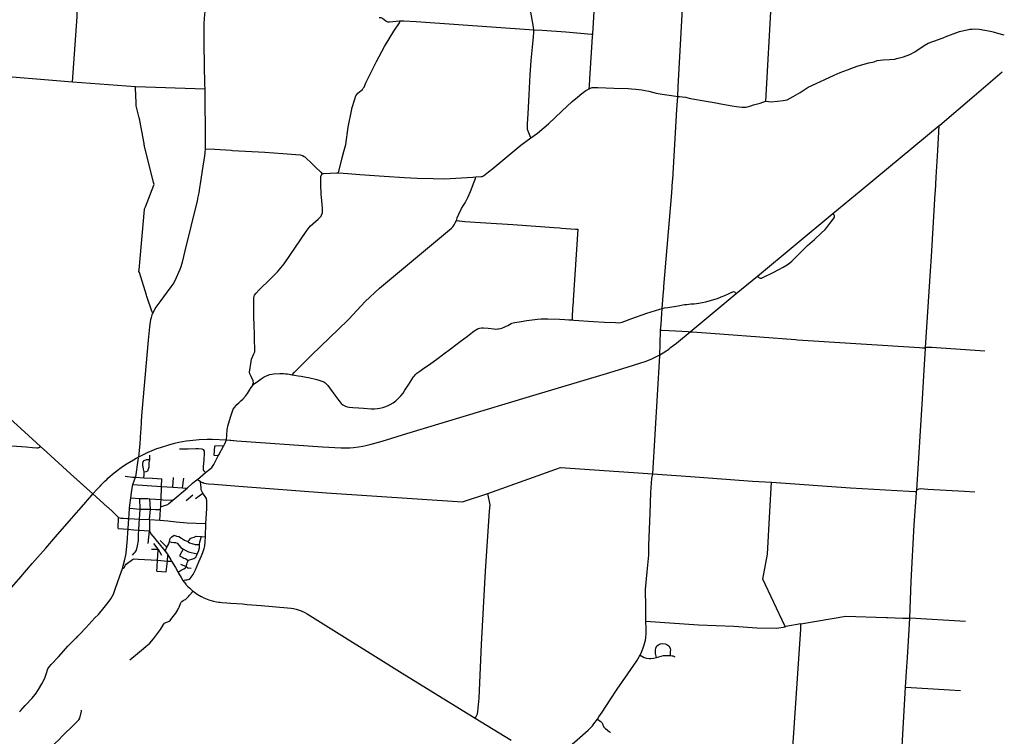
# Model space of a CAD drawing. Header units: feet. Extents: x 1677015 to 1902061, y 161166 to 378285.
# Tile 40 of 66: x 1863924 to 1901139, y 201960 to 229041. Entities that reach past the tile are written whole.
import ezdxf

# ---------------------------------------------------------------- set-up
doc = ezdxf.new("R2010")
doc.units = ezdxf.units.FT
doc.header["$MEASUREMENT"] = 0
doc.layers.add('326765_Road_Centerlines_O', color=7, linetype='Continuous')

msp = doc.modelspace()

# ---------------------------------------------------------------- linework, layer by layer
at = {"layer": '326765_Road_Centerlines_O'}
for p, q in [((1865917, 226688), (1865922, 226687)), ((1865922, 226687), (1868299, 226521)), ((1868299, 226521), (1870929, 226424)), ((1898677, 225041), (1898699, 225059)), ((1898677, 225041), (1898699, 225059)), ((1875353, 223218), (1875363, 223220)), ((1891808, 219354), (1894662, 221719)), ((1891808, 219354), (1894662, 221719)), ((1891009, 218691), (1891808, 219354)), ((1891009, 218691), (1891808, 219354)), ((1889265, 217248), (1891009, 218691)), ((1889265, 217248), (1891009, 218691)), ((1868523, 213724), (1868532, 213883)), ((1871679, 213013), (1871742, 213158)), ((1871742, 213158), (1871900, 213147)), ((1868837, 212425), (1868848, 212585)), ((1870639, 211668), (1870950, 211931)), ((1870950, 211931), (1871111, 212054)), ((1866224, 211539), (1866692, 211118)), ((1869713, 211373), (1869739, 211738)), ((1870083, 211346), (1870123, 211720)), ((1870614, 211649), (1870639, 211668)), ((1870758, 211585), (1870768, 211581)), ((1871064, 211504), (1871276, 211488)), ((1866587, 211001), (1866692, 211118)), ((1866692, 211118), (1866760, 211197)), ((1866692, 211118), (1866760, 211197)), ((1866692, 211118), (1866760, 211197)), ((1869713, 211373), (1870083, 211346)), ((1869717, 210880), (1870254, 211333)), ((1870083, 211346), (1870254, 211333)), ((1870211, 210868), (1870470, 211082)), ((1870568, 210943), (1870841, 211150)), ((1897820, 211157), (1897821, 211183)), ((1897820, 211157), (1897821, 211183)), ((1897821, 211183), (1897828, 211259)), ((1897821, 211183), (1897828, 211259)), ((1868126, 210966), (1868462, 210953)), ((1868477, 210549), (1868462, 210953)), ((1869252, 210534), (1869256, 210644)), ((1870997, 210585), (1871001, 210795)), ((1868079, 210580), (1868477, 210549)), ((1869222, 210128), (1869252, 210534)), ((1867651, 209807), (1867664, 210227)), ((1868027, 209817), (1868055, 210185)), ((1868055, 210185), (1868447, 210170)), ((1868447, 210170), (1868835, 210153)), ((1868835, 210153), (1868836, 209786)), ((1868835, 210153), (1869222, 210128)), ((1870946, 209502), (1870960, 210002)), ((1867651, 209807), (1868025, 209791)), ((1868775, 209251), (1868836, 209728)), ((1868836, 209786), (1868836, 209728)), ((1869156, 209032), (1868995, 209252)), ((1869069, 209386), (1869419, 208956)), ((1869491, 209105), (1869239, 209355)), ((1869419, 208956), (1869491, 209105)), ((1869642, 208630), (1869668, 208584)), ((1870001, 208461), (1870219, 208378)), ((1869110, 208203), (1869463, 208171)), ((1869904, 208173), (1869910, 208163)), ((1869910, 208163), (1869931, 208127)), ((1870093, 207854), (1870206, 207706)), ((1893445, 206213), (1892876, 206105)), ((1897301, 206430), (1897563, 206420)), ((1899669, 206298), (1897563, 206420)), ((1892876, 206105), (1892855, 206101)), ((1881142, 202649), (1882506, 201817))]:
    msp.add_line(p, q, dxfattribs=at)
for points in [[(1892124, 225962), (1892340, 229810), (1892343, 229864), (1892583, 233976), (1892587, 234040), (1892588, 234078), (1892653, 235829), (1892654, 235858), (1892661, 235916), (1892666, 235945), (1892682, 236001), (1892722, 236089), (1892731, 236110), (1892744, 236153), (1892751, 236198), (1892752, 236220), (1892772, 236472), (1892796, 236838), (1892872, 237988), (1892895, 238350)], [(1883354, 228658), (1883347, 228754), (1883226, 229396), (1883077, 230377), (1882927, 231377), (1882796, 232253), (1882678, 233004), (1882593, 233595), (1882531, 233999), (1882424, 234664), (1882238, 235781), (1882149, 236287), (1882117, 236448), (1882084, 236613), (1882106, 236783), (1882123, 237094), (1882145, 237376), (1882183, 237606)], [(1885582, 228510), (1885833, 232712), (1885837, 232781), (1886001, 235681), (1886005, 235750), (1886128, 237383), (1886132, 237444)], [(1888802, 226142), (1888813, 226510), (1889050, 230840), (1889054, 230922), (1889135, 232181), (1889249, 234290)], [(1865922, 226687), (1866091, 229151), (1866111, 229742), (1866121, 230172)], [(1870929, 226424), (1870927, 226579), (1870900, 228107), (1870895, 228507), (1870898, 228868), (1870910, 229100), (1870929, 229345), (1870935, 229418)], [(1876177, 224057), (1876245, 224320), (1876340, 224982), (1876477, 225665), (1876480, 225681), (1876507, 225764), (1876635, 226160), (1876704, 226261), (1876836, 226364), (1876877, 226407), (1876912, 226454), (1876938, 226497), (1877011, 226650), (1877415, 227460), (1877716, 228024), (1877885, 228314), (1878071, 228608), (1878278, 228918), (1878288, 228951), (1878287, 228975), (1878281, 228996)], [(1877506, 229118), (1877541, 229124), (1877575, 229122), (1877605, 229114), (1877633, 229100), (1877758, 228999), (1877778, 228985), (1877807, 228971), (1877823, 228966), (1877856, 228962), (1877889, 228963), (1877905, 228966), (1878281, 228996)], [(1878281, 228996), (1878362, 229001), (1878443, 229000), (1878908, 228967), (1883354, 228658)], [(1883241, 224573), (1883122, 224892), (1883112, 225102), (1883137, 225483), (1883176, 226200), (1883213, 226959), (1883261, 227493), (1883304, 228006), (1883340, 228399), (1883352, 228571), (1883354, 228658)], [(1883354, 228658), (1883677, 228639), (1884570, 228577), (1885542, 228493), (1885581, 228492), (1885594, 228492)], [(1885447, 226433), (1885464, 226540), (1885474, 226802), (1885576, 228399), (1885581, 228492), (1885582, 228510)], [(1901139, 228462), (1900900, 228525), (1900728, 228564), (1900543, 228608), (1900401, 228634), (1900193, 228666), (1900011, 228679), (1899919, 228676), (1899833, 228665), (1899739, 228646), (1899439, 228587), (1898888, 228377)], [(1892124, 225962), (1892328, 225938), (1892567, 225961), (1892785, 225986), (1892938, 226008), (1893158, 226135), (1893428, 226292), (1893732, 226488), (1894026, 226632), (1894351, 226786), (1894713, 226943), (1894935, 227040), (1895215, 227144), (1895438, 227229), (1895610, 227295), (1896022, 227409), (1896216, 227447), (1896331, 227495), (1896558, 227518), (1896799, 227541), (1896987, 227544), (1897124, 227586), (1897335, 227635), (1897564, 227724), (1897762, 227822), (1898108, 228068), (1898264, 228153), (1898657, 228294), (1898888, 228377)], [(1898699, 225059), (1900004, 226162), (1901064, 227073)], [(1898699, 225059), (1900004, 226162), (1901064, 227073)], [(1862469, 226987), (1862489, 226974), (1862564, 226964), (1865917, 226688)], [(1868632, 224310), (1868623, 224361), (1868469, 225234), (1868467, 225244), (1868445, 225335), (1868332, 225791), (1868325, 225821), (1868322, 225894), (1868301, 226467), (1868299, 226521)], [(1870944, 224165), (1870944, 224371), (1870929, 226424)], [(1883241, 224573), (1883497, 224750), (1883912, 225101), (1884414, 225588), (1884808, 225944), (1885005, 226118), (1885167, 226249), (1885328, 226363), (1885369, 226390), (1885447, 226433)], [(1885447, 226433), (1885525, 226465), (1885558, 226473), (1885600, 226481), (1885625, 226483), (1885650, 226484), (1885780, 226480), (1886381, 226458), (1886920, 226435), (1887052, 226426), (1887208, 226414), (1887433, 226389), (1887569, 226369), (1887709, 226339), (1887982, 226270), (1888134, 226237), (1888205, 226223), (1888386, 226199), (1888554, 226178), (1888802, 226142)], [(1888604, 222943), (1888610, 223006), (1888761, 225642), (1888802, 226142)], [(1888802, 226142), (1888867, 226138), (1889086, 226111), (1889282, 226066), (1889871, 225960), (1890177, 225906), (1890422, 225864), (1890858, 225785), (1891012, 225758), (1891117, 225743), (1891230, 225731), (1891290, 225731), (1891380, 225741), (1891558, 225787), (1891661, 225818), (1891908, 225891), (1892011, 225922), (1892124, 225962)], [(1894662, 221719), (1895733, 222605), (1898677, 225041)], [(1894662, 221719), (1895733, 222605), (1898677, 225041)], [(1898532, 222469), (1898535, 222558), (1898564, 223096), (1898626, 224092), (1898677, 225041)], [(1898532, 222469), (1898535, 222558), (1898564, 223096), (1898626, 224092), (1898677, 225041)], [(1881649, 223296), (1881809, 223423), (1882870, 224294), (1883241, 224573)], [(1868959, 217953), (1868945, 217973), (1868936, 217990), (1868929, 218003), (1868921, 218021), (1868745, 218537), (1868728, 218585), (1868712, 218635), (1868447, 219482), (1868432, 219527), (1868437, 219583), (1868643, 221869), (1868644, 221889), (1868675, 221967), (1869000, 222792), (1869007, 222811), (1868986, 222893), (1868643, 224258), (1868639, 224274), (1868632, 224310)], [(1868959, 217953), (1868978, 217994), (1869050, 218121), (1869237, 218384), (1869515, 218755), (1869651, 218941), (1869725, 219051), (1869795, 219180), (1869987, 219611), (1870026, 219714), (1870053, 219802), (1870073, 219876), (1870177, 220304), (1870403, 221223), (1870639, 222191), (1870676, 222351), (1870709, 222504), (1870738, 222685), (1870760, 222837), (1870857, 223500), (1870919, 223891), (1870934, 224013), (1870944, 224165)], [(1870944, 224165), (1871302, 224142), (1871915, 224106)], [(1871915, 224106), (1871966, 224103), (1873193, 224030)], [(1875973, 223248), (1876115, 223815), (1876177, 224057)], [(1873193, 224030), (1873868, 223989), (1874521, 223934), (1874617, 223909), (1874679, 223876), (1874701, 223857), (1874705, 223854)], [(1874701, 223857), (1874705, 223854), (1874732, 223832), (1874965, 223601), (1875109, 223467), (1875305, 223273), (1875353, 223218)], [(1881160, 223100), (1881362, 223112), (1881401, 223121), (1881456, 223143), (1881649, 223296)], [(1872724, 215205), (1872740, 215258), (1872755, 215326), (1872752, 215378), (1872747, 215401), (1872704, 215495), (1872669, 215557), (1872625, 215654), (1872615, 215719), (1872669, 216124), (1872687, 216218), (1872776, 216409), (1872815, 216493), (1872782, 217601), (1872779, 217705), (1872776, 218449), (1872780, 218527), (1872802, 218625), (1872863, 218711), (1872978, 218833), (1873402, 219247), (1873666, 219513), (1873925, 219817), (1874752, 221033), (1874907, 221241), (1875207, 221509), (1875316, 221621), (1875366, 221752), (1875366, 221913), (1875328, 222335), (1875322, 222422), (1875306, 222844), (1875304, 222919), (1875310, 223130), (1875353, 223218)], [(1875363, 223220), (1875411, 223231), (1875907, 223248), (1875973, 223248)], [(1875973, 223248), (1876327, 223227), (1876784, 223197), (1877696, 223130), (1878464, 223072), (1878953, 223051), (1879552, 223040), (1879983, 223028), (1880412, 223054), (1880625, 223066), (1881053, 223095), (1881160, 223100)], [(1880433, 221458), (1880465, 221548), (1880521, 221690), (1880626, 221904), (1880690, 222010), (1880757, 222124), (1880865, 222322), (1880962, 222545), (1881104, 222908), (1881151, 223043), (1881160, 223100)], [(1888211, 218128), (1888239, 218613), (1888269, 218880), (1888275, 218956), (1888567, 222504), (1888604, 222943)], [(1898166, 216654), (1898354, 219535), (1898388, 220093), (1898532, 222469)], [(1898166, 216654), (1898354, 219535), (1898388, 220093), (1898532, 222469)], [(1874228, 215622), (1874317, 215717), (1874959, 216365), (1876327, 217689), (1876365, 217727), (1876988, 218387), (1877525, 218899), (1879030, 220150), (1880241, 221165), (1880290, 221215), (1880342, 221285), (1880388, 221364), (1880433, 221458)], [(1880433, 221458), (1880453, 221451), (1880517, 221444), (1880550, 221437), (1880746, 221417), (1881546, 221368), (1882568, 221302), (1884124, 221183)], [(1891808, 219354), (1891856, 219300), (1891892, 219280), (1891910, 219276), (1891947, 219272), (1891967, 219275), (1892112, 219343), (1892323, 219444), (1892434, 219502), (1892779, 219691), (1892926, 219776), (1893038, 219854), (1893104, 219914), (1893327, 220133), (1893596, 220402), (1893704, 220504), (1893961, 220735), (1894216, 220969), (1894366, 221115), (1894428, 221183), (1894549, 221339), (1894670, 221501), (1894687, 221520), (1894711, 221559), (1894719, 221579), (1894723, 221599), (1894722, 221623), (1894714, 221645), (1894694, 221684), (1894662, 221719)], [(1884124, 221183), (1884131, 221183), (1884340, 221170), (1884400, 221166), (1884926, 221130), (1885024, 221124), (1884844, 218437), (1884839, 218368), (1884814, 218129), (1884810, 217806), (1884802, 217703)], [(1888211, 218128), (1888301, 218146), (1888421, 218168), (1888813, 218232), (1889047, 218275), (1889140, 218284), (1889290, 218298), (1889417, 218305), (1889590, 218328), (1889719, 218349), (1889858, 218381), (1890073, 218446), (1890298, 218508), (1890440, 218562), (1890572, 218620), (1890734, 218698), (1890837, 218749), (1890880, 218763), (1890902, 218765), (1890937, 218751), (1890980, 218719), (1891009, 218691)], [(1884802, 217703), (1884870, 217683), (1885618, 217638), (1886029, 217612), (1886447, 217593), (1886561, 217590), (1886629, 217596), (1886701, 217614), (1887064, 217749), (1887622, 217946), (1888121, 218107), (1888211, 218128)], [(1888147, 217311), (1888170, 217535), (1888198, 217920), (1888211, 218128)], [(1868532, 213883), (1868550, 214226), (1868793, 216928), (1868838, 217437), (1868866, 217625), (1868879, 217707), (1868900, 217783), (1868934, 217892), (1868959, 217953)], [(1874228, 215622), (1874316, 215606), (1874445, 215586), (1874557, 215567), (1874752, 215534), (1874837, 215519), (1875152, 215441), (1875346, 215387), (1875416, 215355), (1875458, 215327), (1875497, 215294), (1875565, 215214), (1875667, 215080), (1875831, 214855), (1875981, 214654), (1876039, 214581), (1876079, 214540), (1876143, 214489), (1876217, 214445), (1876297, 214412), (1876374, 214396), (1876519, 214383), (1876727, 214370), (1876913, 214356), (1877214, 214334), (1877336, 214336), (1877454, 214348), (1877534, 214362), (1877649, 214389), (1877722, 214413), (1877821, 214451), (1877928, 214502), (1878043, 214565), (1878138, 214633), (1878219, 214708), (1878331, 214825), (1878413, 214926), (1878486, 215038), (1878616, 215245), (1878743, 215442), (1878812, 215542), (1878842, 215585), (1878871, 215620), (1878896, 215648), (1878934, 215684), (1878968, 215711), (1879044, 215764), (1879197, 215867), (1879414, 216014), (1879735, 216251), (1879901, 216376), (1880245, 216631), (1880570, 216877), (1880847, 217085), (1881043, 217233), (1881088, 217265), (1881167, 217325), (1881210, 217351), (1881257, 217371), (1881305, 217386), (1881378, 217395), (1881449, 217394), (1881629, 217379), (1881839, 217358), (1881925, 217352), (1881993, 217355), (1882027, 217358), (1882091, 217370), (1882142, 217383), (1882259, 217430), (1882312, 217456), (1882368, 217487), (1882502, 217555), (1882531, 217569), (1882576, 217584), (1882637, 217596), (1882881, 217638), (1883087, 217668), (1883290, 217702), (1883494, 217725), (1883640, 217740), (1883774, 217739), (1883887, 217733), (1884332, 217721), (1884532, 217712), (1884682, 217703), (1884802, 217703)], [(1888119, 216379), (1888136, 216775), (1888147, 217311)], [(1888119, 216379), (1888248, 216457), (1888302, 216489), (1888355, 216522), (1888407, 216557), (1888458, 216593), (1888528, 216647), (1888751, 216821), (1889265, 217248)], [(1888119, 216379), (1888248, 216457), (1888302, 216489), (1888355, 216522), (1888407, 216557), (1888458, 216593), (1888528, 216647), (1888751, 216821), (1889265, 217248)], [(1888147, 217311), (1888213, 217303), (1888717, 217288), (1889192, 217254), (1889265, 217248)], [(1889265, 217248), (1889344, 217243), (1890044, 217192), (1890551, 217155), (1893249, 216952), (1893321, 216946), (1897937, 216647), (1898048, 216643), (1898076, 216642), (1898114, 216642), (1898140, 216646), (1898166, 216654)], [(1897828, 211259), (1897948, 213094), (1898048, 214708), (1898128, 216011), (1898163, 216601), (1898166, 216654)], [(1897828, 211259), (1897948, 213094), (1898048, 214708), (1898128, 216011), (1898163, 216601), (1898166, 216654)], [(1898166, 216654), (1898189, 216665), (1898206, 216670), (1898402, 216662), (1898748, 216641), (1900407, 216523)], [(1871742, 213158), (1872137, 213131), (1875367, 212904), (1876072, 212860), (1876232, 212858), (1876405, 212863), (1876545, 212874), (1876727, 212896), (1876899, 212924), (1877009, 212947), (1877208, 212996), (1877623, 213119), (1878554, 213400), (1880687, 214041), (1883192, 214796), (1886098, 215673), (1886884, 215908), (1887402, 216068), (1887564, 216123), (1887787, 216208), (1887941, 216284), (1888119, 216379)], [(1871900, 213147), (1872137, 213131), (1875367, 212904), (1876072, 212860), (1876232, 212858), (1876405, 212863), (1876545, 212874), (1876727, 212896), (1876899, 212924), (1877009, 212947), (1877208, 212996), (1877623, 213119), (1878554, 213400), (1880687, 214041), (1883192, 214796), (1886098, 215673), (1886884, 215908), (1887402, 216068), (1887564, 216123), (1887787, 216208), (1887941, 216284), (1888119, 216379)], [(1887858, 211876), (1888113, 216341), (1888119, 216379)], [(1872724, 215205), (1872792, 215274), (1872944, 215390), (1873057, 215474), (1873160, 215540), (1873276, 215597), (1873374, 215628), (1873533, 215653), (1873759, 215674), (1873891, 215672), (1873977, 215664), (1874044, 215654), (1874228, 215622)], [(1871742, 213158), (1871753, 213340), (1871771, 213539), (1871780, 213607), (1871796, 213679), (1871893, 214025), (1871942, 214177), (1871996, 214318), (1872051, 214397), (1872132, 214493), (1872206, 214565), (1872281, 214637), (1872352, 214701), (1872457, 214811), (1872502, 214868), (1872537, 214917), (1872571, 214972), (1872610, 215038), (1872673, 215139), (1872724, 215205)], [(1862988, 214476), (1864255, 213325), (1864708, 212911)], [(1862988, 214476), (1864255, 213325), (1864708, 212911)], [(1868514, 213567), (1868520, 213671), (1868523, 213724)], [(1868422, 212521), (1868436, 212628), (1868455, 212779), (1868478, 213014), (1868508, 213460), (1868514, 213567)], [(1863266, 212960), (1864174, 212897), (1864402, 212875), (1864570, 212862), (1864609, 212866), (1864649, 212879), (1864708, 212911)], [(1864708, 212911), (1864947, 212693), (1865843, 211882), (1866692, 211118)], [(1864708, 212911), (1864947, 212693), (1865843, 211882), (1866224, 211539)], [(1868422, 212521), (1868530, 212577), (1868780, 212700), (1868932, 212764), (1869103, 212831), (1869240, 212880), (1869555, 212978), (1869774, 213032)], [(1868422, 212521), (1868530, 212577), (1868780, 212700), (1868932, 212764), (1869103, 212831), (1869240, 212880), (1869555, 212978), (1869774, 213032)], [(1869774, 213032), (1869935, 213071), (1870217, 213123), (1870358, 213140), (1870708, 213176), (1871013, 213189), (1871151, 213187)], [(1869774, 213032), (1869935, 213071), (1870217, 213123), (1870358, 213140), (1870708, 213176), (1871013, 213189), (1871151, 213187)], [(1871151, 213187), (1871199, 213186), (1871742, 213158)], [(1871151, 213187), (1871199, 213186), (1871742, 213158)], [(1871428, 212559), (1871278, 212570), (1871294, 212939), (1871647, 212952)], [(1871428, 212559), (1871447, 212592), (1871645, 212948), (1871647, 212952)], [(1871645, 212948), (1871647, 212952), (1871670, 212994), (1871679, 213013)], [(1867230, 211683), (1867261, 211711), (1867495, 211912), (1867708, 212076), (1867816, 212152), (1867982, 212264), (1868225, 212412), (1868323, 212467), (1868422, 212521)], [(1867230, 211683), (1867261, 211711), (1867495, 211912), (1867708, 212076), (1867816, 212152), (1867982, 212264), (1868225, 212412), (1868323, 212467), (1868422, 212521)], [(1867230, 211683), (1867261, 211711), (1867495, 211912), (1867708, 212076), (1867816, 212152), (1867982, 212264), (1868225, 212412), (1868323, 212467), (1868422, 212521)], [(1869969, 212820), (1870295, 212828), (1870580, 212833), (1870665, 212832)], [(1870665, 212832), (1870686, 212832), (1870812, 212829), (1870858, 212804), (1870899, 212739), (1870898, 212676), (1870883, 212393), (1870863, 212153), (1870862, 212099), (1870864, 212041), (1870877, 212006), (1870902, 211975), (1870950, 211931)], [(1871111, 212054), (1871123, 212064), (1871182, 212120), (1871265, 212228), (1871428, 212559)], [(1868200, 211473), (1868301, 211749), (1868308, 211768), (1868408, 212398), (1868417, 212471)], [(1868627, 211952), (1868616, 211999), (1868602, 212057), (1868589, 212138), (1868581, 212182), (1868580, 212274), (1868596, 212334), (1868624, 212378), (1868656, 212398), (1868686, 212412), (1868723, 212420), (1868755, 212425), (1868837, 212425)], [(1868627, 211952), (1868702, 211973), (1868766, 211990), (1868813, 212142), (1868824, 212299), (1868837, 212425)], [(1867916, 211786), (1868190, 211759), (1868250, 211752), (1868301, 211749), (1868619, 211724)], [(1868619, 211724), (1868633, 211837), (1868635, 211873), (1868630, 211939), (1868627, 211952)], [(1881619, 211137), (1884362, 212117), (1887858, 211876)], [(1887596, 206314), (1887586, 206838), (1887572, 207508), (1887635, 208172), (1887700, 208809), (1887704, 209188), (1887748, 210380), (1887779, 211178), (1887818, 211701), (1887858, 211876)], [(1887858, 211876), (1889457, 211766), (1891623, 211608), (1892345, 211564)], [(1866760, 211197), (1866780, 211220), (1866860, 211308), (1867142, 211601), (1867230, 211683)], [(1866760, 211197), (1866780, 211220), (1866860, 211308), (1867142, 211601), (1867230, 211683)], [(1866760, 211197), (1866780, 211220), (1866860, 211308), (1867045, 211500)], [(1867045, 211500), (1867142, 211601), (1867230, 211683)], [(1868126, 210966), (1868161, 211261), (1868200, 211473)], [(1868200, 211473), (1869284, 211404), (1869713, 211373)], [(1868619, 211724), (1868949, 211713), (1869292, 211687)], [(1869256, 210644), (1869263, 210770), (1869268, 210904), (1869284, 211396), (1869284, 211404), (1869292, 211687)], [(1870254, 211333), (1870457, 211526), (1870614, 211649)], [(1870639, 211668), (1870705, 211622), (1870758, 211585)], [(1870841, 211150), (1870803, 211219), (1870786, 211270), (1870778, 211321), (1870767, 211483), (1870760, 211534), (1870758, 211585)], [(1870768, 211581), (1870821, 211557), (1870854, 211547), (1870864, 211544)], [(1870864, 211544), (1870906, 211529), (1870967, 211516), (1871064, 211504)], [(1871276, 211488), (1872206, 211413), (1875524, 211163), (1880663, 210820), (1881619, 211137)], [(1892855, 206101), (1892846, 206132), (1892012, 207899), (1892186, 208849), (1892275, 210455), (1892345, 211564)], [(1892345, 211564), (1895326, 211349), (1897531, 211228), (1897769, 211216), (1897801, 211208), (1897821, 211183)], [(1866692, 211118), (1867233, 210633), (1867256, 210613)], [(1871001, 210795), (1871002, 210864), (1870979, 210942), (1870937, 211022), (1870873, 211106), (1870841, 211150)], [(1881142, 202649), (1881163, 202685), (1881230, 202812), (1881246, 202900), (1881276, 203275), (1881286, 203398), (1881378, 205432), (1881534, 208200), (1881680, 210473), (1881704, 210707), (1881619, 211137)], [(1897563, 206420), (1897623, 207816), (1897737, 209951), (1897820, 211157)], [(1897563, 206420), (1897623, 207816), (1897737, 209951), (1897820, 211157)], [(1897828, 211259), (1897862, 211293), (1897887, 211305), (1897921, 211317), (1897969, 211319), (1898244, 211303), (1899633, 211220), (1900023, 211196)], [(1862966, 206843), (1863286, 207211), (1863966, 207992), (1864394, 208485), (1864911, 209076), (1865274, 209493), (1865883, 210191), (1866346, 210724)], [(1866346, 210724), (1866565, 210976), (1866587, 211001)], [(1868079, 210580), (1868088, 210696), (1868126, 210966)], [(1868462, 210953), (1868499, 210952), (1868765, 210942), (1868845, 210939)], [(1868835, 210153), (1868872, 210538), (1868845, 210939)], [(1868845, 210939), (1869268, 210904), (1869341, 210898), (1869717, 210880)], [(1869256, 210644), (1869326, 210653), (1869394, 210680), (1869521, 210724), (1869565, 210752), (1869717, 210880)], [(1867256, 210613), (1867434, 210451), (1867477, 210409)], [(1867477, 210409), (1867624, 210262), (1867664, 210227)], [(1868055, 210185), (1868065, 210346), (1868079, 210580)], [(1868441, 210019), (1868447, 210170), (1868477, 210549)], [(1868477, 210549), (1868872, 210538), (1869052, 210533), (1869252, 210534)], [(1870960, 210002), (1870997, 210569), (1870997, 210585)], [(1867664, 210227), (1867705, 210215), (1867747, 210209), (1867853, 210202)], [(1867853, 210202), (1867983, 210193), (1868055, 210185)], [(1868420, 209595), (1868429, 209750), (1868441, 210019)], [(1869222, 210128), (1869522, 210101), (1869840, 210062), (1870260, 210031), (1870942, 210003), (1870960, 210002)], [(1867954, 208923), (1867966, 209008), (1868000, 209424), (1868011, 209673), (1868025, 209791), (1868027, 209817)], [(1868025, 209791), (1868244, 209768), (1868429, 209750), (1868458, 209748)], [(1868192, 208807), (1868251, 208875), (1868289, 208921), (1868343, 208989), (1868374, 209161), (1868411, 209362), (1868414, 209490), (1868420, 209595)], [(1868458, 209748), (1868633, 209738), (1868836, 209728)], [(1868836, 209728), (1868850, 209680), (1868887, 209614), (1869030, 209434), (1869069, 209386)], [(1869590, 209316), (1869593, 209381), (1869608, 209436), (1869672, 209503), (1869765, 209555)], [(1869765, 209555), (1869857, 209528), (1869939, 209506), (1870039, 209447), (1870156, 209372), (1870285, 209316)], [(1870285, 209316), (1870321, 209361), (1870345, 209385), (1870367, 209417), (1870391, 209445), (1870435, 209461), (1870516, 209485), (1870596, 209521), (1870790, 209507)], [(1869491, 209105), (1869555, 209237), (1869590, 209316)], [(1869590, 209316), (1869655, 209298), (1869744, 209289), (1869819, 209278), (1869873, 209262), (1870015, 209096), (1870103, 209037)], [(1870285, 209316), (1870294, 209311), (1870348, 209275), (1870436, 209240), (1870556, 209210), (1870723, 209203)], [(1870635, 208855), (1870679, 208948), (1870720, 209086), (1870723, 209203)], [(1870723, 209203), (1870739, 209313), (1870790, 209507)], [(1870790, 209507), (1870933, 209502), (1870946, 209502)], [(1870844, 208900), (1870874, 208981), (1870902, 209060), (1870925, 209158), (1870932, 209323), (1870946, 209502)], [(1867808, 208307), (1867837, 208405), (1867883, 208587), (1867924, 208757), (1867946, 208865), (1867954, 208923)], [(1868907, 209036), (1869030, 209030), (1869156, 209032), (1869281, 208805)], [(1869110, 208203), (1869118, 208359), (1869128, 208620), (1869159, 208994), (1869156, 209032)], [(1869419, 208956), (1869508, 208846), (1869529, 208815)], [(1869463, 208171), (1869506, 208576), (1869529, 208815)], [(1869529, 208815), (1869567, 208760), (1869642, 208630)], [(1870103, 209037), (1869965, 208786), (1870093, 208713), (1870133, 208691), (1870187, 208674), (1870297, 208606)], [(1870093, 207854), (1870188, 207872), (1870245, 207878), (1870293, 207884), (1870335, 207896), (1870371, 207922), (1870476, 208069), (1870572, 208254), (1870700, 208555), (1870795, 208779), (1870821, 208839), (1870844, 208900)], [(1870103, 209037), (1870115, 209030), (1870204, 208983), (1870300, 208932), (1870402, 208904), (1870635, 208855)], [(1870297, 208606), (1870343, 208629), (1870427, 208653), (1870501, 208683), (1870578, 208724), (1870610, 208780), (1870632, 208848), (1870635, 208855)], [(1867808, 208307), (1867877, 208341), (1867924, 208431), (1867954, 208470), (1868186, 208645), (1868244, 208663), (1868405, 208659), (1869128, 208620), (1869506, 208576), (1869566, 208579), (1869668, 208584)], [(1869668, 208584), (1869811, 208334), (1869904, 208173)], [(1870219, 208378), (1870244, 208461), (1870258, 208518), (1870274, 208570), (1870297, 208606)], [(1867494, 207409), (1867529, 207516), (1867637, 207809), (1867808, 208307)], [(1869910, 208163), (1870028, 208235), (1870080, 208262), (1870131, 208290), (1870187, 208321), (1870219, 208378)], [(1869931, 208127), (1870024, 207965), (1870093, 207854)], [(1870219, 208378), (1870279, 208323), (1870409, 208312)], [(1870206, 207706), (1870210, 207700), (1870270, 207633), (1870351, 207557), (1870442, 207470), (1870475, 207443)], [(1866194, 205822), (1866430, 206064), (1866764, 206435), (1866902, 206565), (1867119, 206831), (1867264, 207013), (1867367, 207155), (1867469, 207332), (1867494, 207409)], [(1868088, 204852), (1868375, 205088), (1868840, 205478), (1868987, 205649), (1869242, 205993), (1869323, 206128), (1869361, 206189), (1869403, 206234), (1869446, 206263), (1869518, 206287), (1869573, 206308), (1869612, 206337), (1869642, 206373), (1869724, 206491), (1869822, 206618), (1869896, 206738), (1869944, 206823), (1869951, 206835), (1870007, 206973), (1870033, 207026), (1870058, 207057), (1870102, 207088), (1870159, 207116), (1870187, 207130), (1870257, 207194), (1870299, 207245), (1870326, 207281), (1870475, 207443)], [(1870475, 207443), (1870627, 207333), (1870778, 207246), (1870791, 207239)], [(1870791, 207239), (1870889, 207189), (1871067, 207120), (1871252, 207068), (1871360, 207046), (1871454, 207033)], [(1871454, 207033), (1871490, 207028), (1871568, 207022), (1871758, 207007), (1871909, 206996), (1872340, 206962), (1872526, 206946), (1873052, 206903), (1874043, 206819), (1874181, 206804), (1874273, 206789), (1874380, 206766), (1874561, 206706), (1874699, 206641), (1874792, 206588), (1874891, 206529), (1878382, 204344), (1880547, 203011), (1880809, 202852), (1880938, 202775), (1881142, 202649)], [(1887373, 205032), (1887423, 205134), (1887476, 205264), (1887532, 205422), (1887572, 205598), (1887585, 205683), (1887599, 205859), (1887601, 206029), (1887596, 206314)], [(1887596, 206314), (1889584, 206167), (1890911, 206119), (1891785, 206059), (1892544, 206050), (1892855, 206101)], [(1893140, 201543), (1893443, 206003), (1893449, 206119), (1893445, 206213)], [(1893445, 206213), (1895151, 206504), (1896672, 206452)], [(1896672, 206452), (1896722, 206450), (1897301, 206430)], [(1897400, 203817), (1897400, 203822), (1897451, 204581), (1897480, 204934), (1897539, 205986), (1897563, 206420)], [(1897400, 203817), (1897400, 203822), (1897451, 204581), (1897480, 204934), (1897539, 205986), (1897563, 206420)], [(1866050, 205671), (1866065, 205685), (1866121, 205745), (1866194, 205822)], [(1864136, 203121), (1864157, 203144), (1864386, 203391), (1864525, 203553), (1864638, 203726), (1864767, 203945), (1864874, 204154), (1864929, 204306), (1864993, 204514), (1865048, 204596), (1865115, 204679), (1865391, 204964), (1865762, 205385), (1866050, 205671)], [(1887991, 204944), (1887956, 205095), (1887952, 205155), (1887955, 205214), (1887969, 205294), (1888010, 205373), (1888067, 205421), (1888101, 205442), (1888144, 205457), (1888220, 205464), (1888327, 205453), (1888379, 205434), (1888423, 205404), (1888460, 205369), (1888492, 205319), (1888507, 205274), (1888517, 205224), (1888516, 205164), (1888506, 205010)], [(1885758, 202606), (1885817, 202690), (1885937, 202871), (1886240, 203335), (1886510, 203744), (1886916, 204317), (1887248, 204815), (1887354, 204991), (1887373, 205032)], [(1887373, 205032), (1887532, 204937), (1887621, 204910), (1887711, 204897), (1887784, 204896), (1887875, 204914), (1887991, 204944)], [(1887991, 204944), (1888260, 205011), (1888316, 205018), (1888357, 205018), (1888486, 205012), (1888506, 205010)], [(1888506, 205010), (1888584, 205002), (1888621, 204996), (1888631, 204993), (1888641, 204990), (1888690, 204968)], [(1897036, 197353), (1897400, 203817), (1897400, 203822)], [(1897036, 197353), (1897400, 203817), (1897400, 203822)], [(1897400, 203817), (1897828, 203787), (1899064, 203722), (1899482, 203697)], [(1863923, 202888), (1863956, 202923), (1864136, 203121)], [(1866017, 202441), (1866021, 202444), (1866155, 202585), (1866192, 202642), (1866258, 202914), (1866262, 202947)], [(1883943, 200919), (1884119, 201068), (1884191, 201143), (1884374, 201293), (1884614, 201505), (1884997, 201828), (1885411, 202188), (1885504, 202280), (1885579, 202362), (1885630, 202426), (1885758, 202606)], [(1885758, 202606), (1885861, 202537), (1885864, 202535), (1885880, 202523), (1885897, 202507), (1885912, 202490), (1885923, 202476), (1885937, 202452), (1885952, 202426), (1885965, 202396), (1885976, 202366), (1885983, 202349), (1885989, 202337), (1885998, 202321), (1886008, 202306), (1886018, 202291), (1886028, 202281), (1886047, 202262), (1886061, 202250), (1886221, 202128), (1886244, 202112), (1886260, 202103)], [(1865035, 201485), (1865258, 201690), (1865414, 201845), (1865532, 201962), (1865985, 202406), (1866017, 202441)]]:
    msp.add_lwpolyline(points, dxfattribs=at)

doc.saveas('drawing.dxf')
